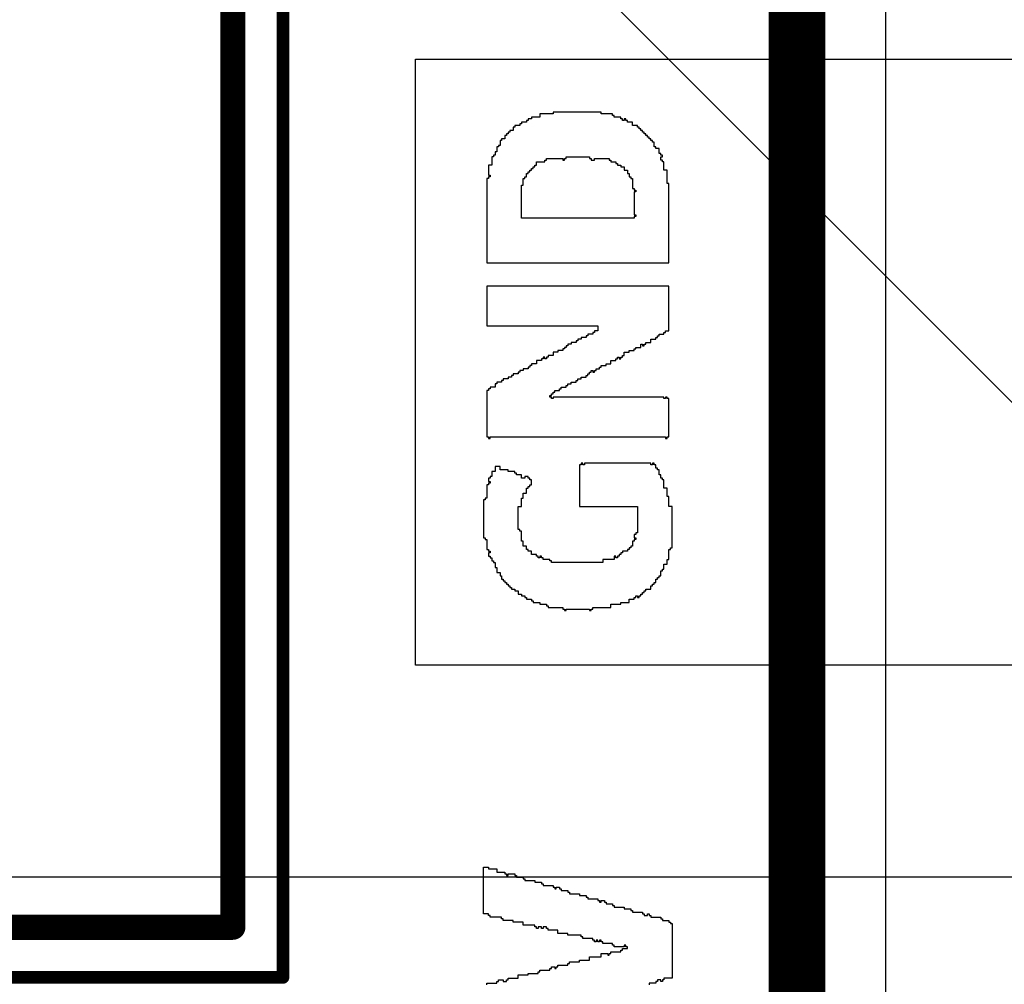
# Model space of a CAD drawing. Header units: millimetres. Extents: x -0.08 to 3.17, y -0.08 to 4.88.
# Tile 256 of 256: x 2.68 to 2.83, y 3.3 to 3.45. Entities that reach past the tile are written whole.
import ezdxf

# ---------------------------------------------------------------- set-up
doc = ezdxf.new("R2010")
doc.units = ezdxf.units.MM
doc.header["$MEASUREMENT"] = 0
for name, color, linetype in [('BottomOverlay', 54, 'Continuous'), ('Mechanical13', 56, 'Continuous'), ('Mechanical15', 56, 'Continuous'), ('TopLayer', 1, 'Continuous'), ('TopOverlay', 2, 'Continuous')]:
    doc.layers.add(name, color=color, linetype=linetype)

# ---------------------------------------------------------------- blocks, each defined once
blk = doc.blocks.new('MK125002GO_483')
at = {"layer": 'Mechanical13', "const_width": 0.005}
blk.add_lwpolyline([(-0.155, 0.13), (0.16, 0.13)], dxfattribs=at)
at = {"layer": 'Mechanical15', "const_width": 0.005}
blk.add_lwpolyline([(-0.13779, 0.13386), (0.1378, 0.13386)], dxfattribs=at)
blk = doc.blocks.new('0430450600_F_________1_485')
at = {"layer": 'Mechanical13', "const_width": 0.00394}
for points in [[(0.26378, 0.19685), (-0.26772, 0.19685)], [(0.26378, -0.16535), (0.26378, 0.19685)]]:
    blk.add_lwpolyline(points, dxfattribs=at)
at = {"layer": 'Mechanical13', "const_width": 0.00197}
blk.add_lwpolyline([(0.2628, 0.19685, 1), (0.26476, 0.19685, 1)], format="xyb", close=True, dxfattribs=at)
blk.add_lwpolyline([(0.2628, 0.19685, 1), (0.26476, 0.19685, 1)], format="xyb", close=True, dxfattribs=at)
at = {"layer": 'Mechanical15', "const_width": 0.00197}
for points in [[(0.27165, 0.20472), (-0.27559, 0.20472)], [(0.27165, -0.17323), (0.27165, 0.20472)]]:
    blk.add_lwpolyline(points, dxfattribs=at)
at = {"layer": 'Mechanical15', "const_width": 0.000984}
blk.add_lwpolyline([(0.27116, 0.20472, 1), (0.27215, 0.20472, 1)], format="xyb", close=True, dxfattribs=at)
blk.add_lwpolyline([(0.27116, 0.20472, 1), (0.27215, 0.20472, 1)], format="xyb", close=True, dxfattribs=at)

msp = doc.modelspace()

# ---------------------------------------------------------------- linework, layer by layer
at = {"layer": 'BottomOverlay'}
msp.add_line((2.81115, 3.09216), (2.81115, 3.7124), dxfattribs=at)
at = {"layer": 'TopLayer'}
for p, q in [((2.70093, 3.51954), (2.89764, 3.32283)), ((2.99409, 3.31496), (2.62822, 3.31496))]:
    msp.add_line(p, q, dxfattribs=at)
at = {"layer": 'TopOverlay'}
for p, q in [((2.73733, 3.38464), (2.73733, 3.4434)), ((2.73733, 3.4434), (2.9204, 3.4434)), ((2.75683, 3.4343), (2.75553, 3.4343)), ((2.75553, 3.4343), (2.75553, 3.43404)), ((2.75891, 3.43482), (2.75683, 3.43482)), ((2.75683, 3.43482), (2.75683, 3.4343)), ((2.76385, 3.43508), (2.75891, 3.43508)), ((2.75891, 3.43508), (2.75891, 3.43482)), ((2.76411, 3.43508), (2.76385, 3.43508)), ((2.76645, 3.43508), (2.76411, 3.43508)), ((2.76645, 3.43482), (2.76645, 3.43508)), ((2.76827, 3.43482), (2.76645, 3.43482)), ((2.76827, 3.43456), (2.76827, 3.43482)), ((2.76853, 3.43456), (2.76827, 3.43456)), ((2.76853, 3.4343), (2.76853, 3.43456)), ((2.76957, 3.4343), (2.76853, 3.4343)), ((2.76957, 3.43404), (2.76957, 3.4343)), ((2.75293, 3.43274), (2.75267, 3.43274)), ((2.75267, 3.43274), (2.75267, 3.43222)), ((2.75371, 3.433), (2.75293, 3.433)), ((2.75293, 3.433), (2.75293, 3.43274)), ((2.75397, 3.43326), (2.75371, 3.43326)), ((2.75371, 3.43326), (2.75371, 3.433)), ((2.75475, 3.43352), (2.75397, 3.43352)), ((2.75397, 3.43352), (2.75397, 3.43326)), ((2.75501, 3.43378), (2.75475, 3.43378)), ((2.75475, 3.43378), (2.75475, 3.43352)), ((2.75553, 3.43404), (2.75501, 3.43404)), ((2.75501, 3.43404), (2.75501, 3.43378)), ((2.76983, 3.43404), (2.76957, 3.43404)), ((2.76983, 3.43378), (2.76983, 3.43404)), ((2.77009, 3.43378), (2.76983, 3.43378)), ((2.77035, 3.43404), (2.77009, 3.43404)), ((2.77009, 3.43404), (2.77009, 3.43378)), ((2.77035, 3.43378), (2.77035, 3.43404)), ((2.77061, 3.43378), (2.77035, 3.43378)), ((2.77061, 3.43352), (2.77061, 3.43378)), ((2.77139, 3.43352), (2.77061, 3.43352)), ((2.77139, 3.433), (2.77139, 3.43352)), ((2.77217, 3.433), (2.77139, 3.433)), ((2.77217, 3.43274), (2.77217, 3.433)), ((2.77243, 3.43274), (2.77217, 3.43274)), ((2.77243, 3.43248), (2.77243, 3.43274)), ((2.75163, 3.43144), (2.75137, 3.43144)), ((2.75137, 3.43144), (2.75137, 3.43092)), ((2.75189, 3.4317), (2.75163, 3.4317)), ((2.75163, 3.4317), (2.75163, 3.43144)), ((2.75215, 3.43196), (2.75189, 3.43196)), ((2.75189, 3.43196), (2.75189, 3.4317)), ((2.75267, 3.43222), (2.75215, 3.43222)), ((2.75215, 3.43222), (2.75215, 3.43196)), ((2.77269, 3.43248), (2.77243, 3.43248)), ((2.77269, 3.43222), (2.77269, 3.43248)), ((2.77295, 3.43222), (2.77269, 3.43222)), ((2.77295, 3.43196), (2.77295, 3.43222)), ((2.77321, 3.43196), (2.77295, 3.43196)), ((2.77321, 3.4317), (2.77321, 3.43196)), ((2.77347, 3.4317), (2.77321, 3.4317)), ((2.77347, 3.43144), (2.77347, 3.4317)), ((2.77373, 3.43144), (2.77347, 3.43144)), ((2.77373, 3.43118), (2.77373, 3.43144)), ((2.77399, 3.43118), (2.77373, 3.43118)), ((2.77399, 3.43092), (2.77399, 3.43118)), ((2.75033, 3.42962), (2.75007, 3.42962)), ((2.75007, 3.42962), (2.75007, 3.42884)), ((2.75059, 3.42988), (2.75033, 3.42988)), ((2.75033, 3.42988), (2.75033, 3.42962)), ((2.75085, 3.43066), (2.75059, 3.43066)), ((2.75059, 3.43066), (2.75059, 3.42988)), ((2.75137, 3.43092), (2.75085, 3.43092)), ((2.75085, 3.43092), (2.75085, 3.43066)), ((2.77425, 3.43092), (2.77399, 3.43092)), ((2.77425, 3.43066), (2.77425, 3.43092)), ((2.77451, 3.43066), (2.77425, 3.43066)), ((2.77451, 3.4304), (2.77451, 3.43066)), ((2.77477, 3.4304), (2.77451, 3.4304)), ((2.77477, 3.42962), (2.77477, 3.4304)), ((2.77503, 3.42962), (2.77477, 3.42962)), ((2.77503, 3.42936), (2.77503, 3.42962)), ((2.74955, 3.42806), (2.74929, 3.42806)), ((2.74929, 3.42806), (2.74929, 3.42676)), ((2.74981, 3.42832), (2.74955, 3.42832)), ((2.74955, 3.42832), (2.74955, 3.42806)), ((2.75007, 3.42884), (2.74981, 3.42884)), ((2.74981, 3.42884), (2.74981, 3.42832)), ((2.76099, 3.4278), (2.76099, 3.42806)), ((2.76099, 3.42806), (2.76463, 3.42806)), ((2.76463, 3.42806), (2.76463, 3.4278)), ((2.77555, 3.42936), (2.77503, 3.42936)), ((2.77555, 3.42858), (2.77555, 3.42936)), ((2.77581, 3.42858), (2.77555, 3.42858)), ((2.77581, 3.42832), (2.77581, 3.42858)), ((2.77607, 3.42832), (2.77581, 3.42832)), ((2.77581, 3.42754), (2.77581, 3.42806)), ((2.77581, 3.42806), (2.77607, 3.42806)), ((2.77607, 3.42806), (2.77607, 3.42832)), ((2.74929, 3.42676), (2.74877, 3.42676)), ((2.74877, 3.42676), (2.74877, 3.4252)), ((2.75579, 3.42624), (2.75579, 3.4265)), ((2.75579, 3.4265), (2.75605, 3.4265)), ((2.75605, 3.4265), (2.75605, 3.42676)), ((2.75605, 3.42676), (2.75631, 3.42676)), ((2.75631, 3.42676), (2.75631, 3.42728)), ((2.75631, 3.42728), (2.75761, 3.42728)), ((2.75761, 3.42728), (2.75761, 3.42754)), ((2.75761, 3.42754), (2.75787, 3.42754)), ((2.75787, 3.42754), (2.75787, 3.4278)), ((2.75787, 3.4278), (2.76047, 3.4278)), ((2.76047, 3.4278), (2.76047, 3.42754)), ((2.76047, 3.42754), (2.76073, 3.42754)), ((2.76073, 3.42754), (2.76073, 3.4278)), ((2.76073, 3.4278), (2.76099, 3.4278)), ((2.76463, 3.4278), (2.76489, 3.4278)), ((2.76489, 3.4278), (2.76489, 3.42754)), ((2.76489, 3.42754), (2.76541, 3.42754)), ((2.76541, 3.42754), (2.76541, 3.4278)), ((2.76541, 3.4278), (2.76619, 3.4278)), ((2.76619, 3.4278), (2.76645, 3.4278)), ((2.76645, 3.4278), (2.76775, 3.4278)), ((2.76775, 3.4278), (2.76775, 3.42754)), ((2.76775, 3.42754), (2.76801, 3.42754)), ((2.76801, 3.42754), (2.76801, 3.42728)), ((2.76801, 3.42728), (2.76879, 3.42728)), ((2.76879, 3.42728), (2.76879, 3.42702)), ((2.76879, 3.42702), (2.76905, 3.42702)), ((2.76905, 3.42702), (2.76905, 3.42676)), ((2.76905, 3.42676), (2.76957, 3.42676)), ((2.76957, 3.42676), (2.76957, 3.4265)), ((2.76957, 3.4265), (2.77009, 3.4265)), ((2.77009, 3.4265), (2.77009, 3.42598)), ((2.77607, 3.42754), (2.77581, 3.42754)), ((2.77607, 3.42728), (2.77607, 3.42754)), ((2.77633, 3.42728), (2.77607, 3.42728)), ((2.77633, 3.42598), (2.77633, 3.42728)), ((2.74877, 3.4252), (2.74903, 3.4252)), ((2.74903, 3.42494), (2.74877, 3.42494)), ((2.74877, 3.42494), (2.74877, 3.42468)), ((2.74903, 3.4252), (2.74903, 3.42494)), ((2.75449, 3.42468), (2.75449, 3.42494)), ((2.75449, 3.42494), (2.75475, 3.42494)), ((2.75475, 3.42494), (2.75475, 3.42546)), ((2.75475, 3.42546), (2.75501, 3.42546)), ((2.75501, 3.42546), (2.75501, 3.42572)), ((2.75501, 3.42572), (2.75527, 3.42572)), ((2.75527, 3.42572), (2.75527, 3.42598)), ((2.75527, 3.42598), (2.75553, 3.42598)), ((2.75553, 3.42598), (2.75553, 3.42624)), ((2.75553, 3.42624), (2.75579, 3.42624)), ((2.77009, 3.42598), (2.77061, 3.42598)), ((2.77061, 3.42598), (2.77061, 3.42546)), ((2.77061, 3.42546), (2.77087, 3.42546)), ((2.77087, 3.42546), (2.77087, 3.42494)), ((2.77087, 3.42494), (2.77113, 3.42494)), ((2.77113, 3.42494), (2.77113, 3.42468)), ((2.77685, 3.42598), (2.77633, 3.42598)), ((2.77685, 3.4239), (2.77685, 3.42598)), ((2.74877, 3.42468), (2.74851, 3.42468)), ((2.74851, 3.42468), (2.74851, 3.41142)), ((2.75397, 3.41844), (2.75397, 3.42364)), ((2.75397, 3.42364), (2.75423, 3.42364)), ((2.75423, 3.42364), (2.75423, 3.42468)), ((2.75423, 3.42468), (2.75449, 3.42468)), ((2.77113, 3.42468), (2.77139, 3.42468)), ((2.77139, 3.42468), (2.77139, 3.42312)), ((2.77711, 3.4239), (2.77685, 3.4239)), ((2.77711, 3.41142), (2.77711, 3.4239)), ((2.77139, 3.42312), (2.77165, 3.42312)), ((2.77165, 3.42312), (2.77165, 3.42286)), ((2.77165, 3.42286), (2.77191, 3.42286)), ((2.77191, 3.4226), (2.77165, 3.4226)), ((2.77165, 3.4226), (2.77165, 3.41896)), ((2.77191, 3.42286), (2.77191, 3.4226)), ((2.77165, 3.41896), (2.77191, 3.41896)), ((2.77191, 3.4187), (2.77165, 3.4187)), ((2.77165, 3.4187), (2.77165, 3.41844)), ((2.77191, 3.41896), (2.77191, 3.4187)), ((2.77165, 3.41844), (2.75397, 3.41844)), ((2.74851, 3.41142), (2.77711, 3.41142)), ((2.76229, 3.40778), (2.74851, 3.40778)), ((2.74851, 3.40778), (2.74851, 3.40154)), ((2.76255, 3.40778), (2.76229, 3.40778)), ((2.77711, 3.40778), (2.76255, 3.40778)), ((2.77711, 3.40076), (2.77711, 3.40778)), ((2.74851, 3.40154), (2.76593, 3.40154)), ((2.76515, 3.40024), (2.76437, 3.40024)), ((2.76437, 3.40024), (2.76437, 3.39998)), ((2.76541, 3.4005), (2.76515, 3.4005)), ((2.76515, 3.4005), (2.76515, 3.40024)), ((2.76593, 3.40076), (2.76541, 3.40076)), ((2.76541, 3.40076), (2.76541, 3.4005)), ((2.76593, 3.40154), (2.76593, 3.40076)), ((2.77555, 3.39998), (2.77555, 3.40024)), ((2.77555, 3.40024), (2.77633, 3.40024)), ((2.77633, 3.40024), (2.77633, 3.4005)), ((2.77633, 3.4005), (2.77659, 3.4005)), ((2.77659, 3.4005), (2.77659, 3.40076)), ((2.77659, 3.40076), (2.77711, 3.40076)), ((2.76177, 3.39868), (2.76125, 3.39868)), ((2.76125, 3.39868), (2.76125, 3.39842)), ((2.76255, 3.39894), (2.76177, 3.39894)), ((2.76177, 3.39894), (2.76177, 3.39868)), ((2.76281, 3.3992), (2.76255, 3.3992)), ((2.76255, 3.3992), (2.76255, 3.39894)), ((2.76333, 3.39946), (2.76281, 3.39946)), ((2.76281, 3.39946), (2.76281, 3.3992)), ((2.76411, 3.39972), (2.76333, 3.39972)), ((2.76333, 3.39972), (2.76333, 3.39946)), ((2.76437, 3.39998), (2.76411, 3.39998)), ((2.76411, 3.39998), (2.76411, 3.39972)), ((2.77269, 3.39816), (2.77269, 3.39868)), ((2.77269, 3.39868), (2.77295, 3.39868)), ((2.77295, 3.39868), (2.77295, 3.39842)), ((2.77321, 3.39842), (2.77321, 3.39868)), ((2.77321, 3.39868), (2.77347, 3.39868)), ((2.77347, 3.39868), (2.77347, 3.39894)), ((2.77347, 3.39894), (2.77425, 3.39894)), ((2.77425, 3.39894), (2.77425, 3.39946)), ((2.77425, 3.39946), (2.77503, 3.39946)), ((2.77503, 3.39946), (2.77503, 3.39972)), ((2.77503, 3.39972), (2.77529, 3.39972)), ((2.77529, 3.39972), (2.77529, 3.39998)), ((2.77529, 3.39998), (2.77555, 3.39998)), ((2.75969, 3.39738), (2.75891, 3.39738)), ((2.75891, 3.39738), (2.75891, 3.39686)), ((2.76047, 3.39764), (2.75969, 3.39764)), ((2.75969, 3.39764), (2.75969, 3.39738)), ((2.76073, 3.3979), (2.76047, 3.3979)), ((2.76047, 3.3979), (2.76047, 3.39764)), ((2.76099, 3.39816), (2.76073, 3.39816)), ((2.76073, 3.39816), (2.76073, 3.3979)), ((2.76125, 3.39842), (2.76099, 3.39842)), ((2.76099, 3.39842), (2.76099, 3.39816)), ((2.77009, 3.39686), (2.77009, 3.39738)), ((2.77009, 3.39738), (2.77087, 3.39738)), ((2.77087, 3.39738), (2.77087, 3.39764)), ((2.77087, 3.39764), (2.77165, 3.39764)), ((2.77165, 3.39764), (2.77165, 3.3979)), ((2.77165, 3.3979), (2.77191, 3.3979)), ((2.77191, 3.3979), (2.77191, 3.39816)), ((2.77191, 3.39816), (2.77269, 3.39816)), ((2.77295, 3.39842), (2.77321, 3.39842)), ((2.75631, 3.39556), (2.75553, 3.39556)), ((2.75553, 3.39556), (2.75553, 3.3953)), ((2.75709, 3.39608), (2.75631, 3.39608)), ((2.75631, 3.39608), (2.75631, 3.39556)), ((2.75735, 3.39634), (2.75709, 3.39634)), ((2.75709, 3.39634), (2.75709, 3.39608)), ((2.75761, 3.3966), (2.75735, 3.3966)), ((2.75735, 3.3966), (2.75735, 3.39634)), ((2.75761, 3.39634), (2.75761, 3.3966)), ((2.75787, 3.39634), (2.75761, 3.39634)), ((2.75813, 3.3966), (2.75787, 3.3966)), ((2.75787, 3.3966), (2.75787, 3.39634)), ((2.75891, 3.39686), (2.75813, 3.39686)), ((2.75813, 3.39686), (2.75813, 3.3966)), ((2.76723, 3.3953), (2.76723, 3.39556)), ((2.76723, 3.39556), (2.76801, 3.39556)), ((2.76801, 3.39556), (2.76801, 3.39608)), ((2.76801, 3.39608), (2.76879, 3.39608)), ((2.76879, 3.39608), (2.76879, 3.39634)), ((2.76879, 3.39634), (2.76905, 3.39634)), ((2.76905, 3.39634), (2.76905, 3.3966)), ((2.76905, 3.3966), (2.76931, 3.3966)), ((2.76931, 3.3966), (2.76931, 3.39634)), ((2.76931, 3.39634), (2.76957, 3.39634)), ((2.76957, 3.39634), (2.76957, 3.3966)), ((2.76957, 3.3966), (2.76983, 3.3966)), ((2.76983, 3.3966), (2.76983, 3.39686)), ((2.76983, 3.39686), (2.77009, 3.39686)), ((2.75345, 3.394), (2.75267, 3.394)), ((2.75267, 3.394), (2.75267, 3.39374)), ((2.75371, 3.39426), (2.75345, 3.39426)), ((2.75345, 3.39426), (2.75345, 3.394)), ((2.75423, 3.39452), (2.75371, 3.39452)), ((2.75371, 3.39452), (2.75371, 3.39426)), ((2.75501, 3.39478), (2.75423, 3.39478)), ((2.75423, 3.39478), (2.75423, 3.39452)), ((2.75527, 3.39504), (2.75501, 3.39504)), ((2.75501, 3.39504), (2.75501, 3.39478)), ((2.75553, 3.3953), (2.75527, 3.3953)), ((2.75527, 3.3953), (2.75527, 3.39504)), ((2.76437, 3.39374), (2.76437, 3.394)), ((2.76437, 3.394), (2.76463, 3.394)), ((2.76463, 3.394), (2.76463, 3.39426)), ((2.76463, 3.39426), (2.76489, 3.39426)), ((2.76489, 3.39426), (2.76489, 3.39452)), ((2.76489, 3.39452), (2.76515, 3.39452)), ((2.76515, 3.39452), (2.76515, 3.39426)), ((2.76515, 3.39426), (2.76541, 3.39426)), ((2.76541, 3.39426), (2.76541, 3.39452)), ((2.76541, 3.39452), (2.76567, 3.39452)), ((2.76567, 3.39452), (2.76567, 3.39478)), ((2.76567, 3.39478), (2.76619, 3.39478)), ((2.76619, 3.39478), (2.76619, 3.39504)), ((2.76619, 3.39504), (2.76645, 3.39504)), ((2.76645, 3.39504), (2.76645, 3.3953)), ((2.76645, 3.3953), (2.76723, 3.3953)), ((2.75007, 3.39244), (2.74981, 3.39244)), ((2.74981, 3.39244), (2.74981, 3.39192)), ((2.75085, 3.3927), (2.75007, 3.3927)), ((2.75007, 3.3927), (2.75007, 3.39244)), ((2.75111, 3.39296), (2.75085, 3.39296)), ((2.75085, 3.39296), (2.75085, 3.3927)), ((2.75189, 3.39322), (2.75111, 3.39322)), ((2.75111, 3.39322), (2.75111, 3.39296)), ((2.75241, 3.39348), (2.75189, 3.39348)), ((2.75189, 3.39348), (2.75189, 3.39322)), ((2.75267, 3.39374), (2.75241, 3.39374)), ((2.75241, 3.39374), (2.75241, 3.39348)), ((2.76125, 3.39218), (2.76125, 3.39244)), ((2.76125, 3.39244), (2.76177, 3.39244)), ((2.76177, 3.39244), (2.76177, 3.3927)), ((2.76177, 3.3927), (2.76255, 3.3927)), ((2.76255, 3.3927), (2.76255, 3.39296)), ((2.76255, 3.39296), (2.76281, 3.39296)), ((2.76281, 3.39296), (2.76281, 3.39322)), ((2.76281, 3.39322), (2.76333, 3.39322)), ((2.76333, 3.39322), (2.76333, 3.39348)), ((2.76333, 3.39348), (2.76411, 3.39348)), ((2.76411, 3.39348), (2.76411, 3.39374)), ((2.76411, 3.39374), (2.76437, 3.39374)), ((2.74877, 3.3914), (2.74851, 3.3914)), ((2.74851, 3.3914), (2.74851, 3.38412)), ((2.74903, 3.39166), (2.74877, 3.39166)), ((2.74877, 3.39166), (2.74877, 3.3914)), ((2.74981, 3.39192), (2.74903, 3.39192)), ((2.74903, 3.39192), (2.74903, 3.39166)), ((2.75865, 3.39062), (2.75865, 3.39088)), ((2.75865, 3.39088), (2.75891, 3.39088)), ((2.75891, 3.39088), (2.75891, 3.39114)), ((2.75891, 3.39114), (2.75917, 3.39114)), ((2.75917, 3.39114), (2.75917, 3.3914)), ((2.75917, 3.3914), (2.75995, 3.3914)), ((2.75995, 3.3914), (2.75995, 3.39166)), ((2.75995, 3.39166), (2.76021, 3.39166)), ((2.76021, 3.39166), (2.76021, 3.39192)), ((2.76021, 3.39192), (2.76099, 3.39192)), ((2.76099, 3.39192), (2.76099, 3.39218)), ((2.76099, 3.39218), (2.76125, 3.39218)), ((2.75839, 3.39036), (2.75839, 3.39062)), ((2.75839, 3.39062), (2.75865, 3.39062)), ((2.75865, 3.39036), (2.75839, 3.39036)), ((2.75865, 3.3901), (2.75865, 3.39036)), ((2.75891, 3.3901), (2.75865, 3.3901)), ((2.77633, 3.39036), (2.75891, 3.39036)), ((2.75891, 3.39036), (2.75891, 3.3901)), ((2.77633, 3.3901), (2.77633, 3.39036)), ((2.77659, 3.3901), (2.77633, 3.3901)), ((2.77685, 3.39036), (2.77659, 3.39036)), ((2.77659, 3.39036), (2.77659, 3.3901)), ((2.77685, 3.3901), (2.77685, 3.39036)), ((2.77711, 3.3901), (2.77685, 3.3901)), ((2.77711, 3.38412), (2.77711, 3.3901)), ((2.73733, 3.38438), (2.73733, 3.38464)), ((2.73733, 3.34823), (2.73733, 3.38438)), ((2.74851, 3.38412), (2.74877, 3.38412)), ((2.74877, 3.38412), (2.74877, 3.38386)), ((2.74877, 3.38386), (2.74903, 3.38386)), ((2.74903, 3.38386), (2.74903, 3.38412)), ((2.74903, 3.38412), (2.77659, 3.38412)), ((2.77659, 3.38412), (2.77659, 3.38386)), ((2.77659, 3.38386), (2.77685, 3.38386)), ((2.77685, 3.38386), (2.77685, 3.38412)), ((2.77685, 3.38412), (2.77711, 3.38412)), ((2.74981, 3.37865), (2.74929, 3.37865)), ((2.74929, 3.37865), (2.74929, 3.37787)), ((2.75059, 3.37943), (2.74981, 3.37943)), ((2.74981, 3.37943), (2.74981, 3.37865)), ((2.75059, 3.37891), (2.75059, 3.37943)), ((2.75189, 3.37891), (2.75059, 3.37891)), ((2.75189, 3.37865), (2.75189, 3.37891)), ((2.75293, 3.37865), (2.75189, 3.37865)), ((2.75293, 3.37839), (2.75293, 3.37865)), ((2.76333, 3.37969), (2.76307, 3.37969)), ((2.76307, 3.37969), (2.76307, 3.37319)), ((2.76359, 3.37996), (2.76333, 3.37996)), ((2.76333, 3.37996), (2.76333, 3.37969)), ((2.76359, 3.37969), (2.76359, 3.37996)), ((2.76385, 3.37969), (2.76359, 3.37969)), ((2.77425, 3.37996), (2.76385, 3.37996)), ((2.76385, 3.37996), (2.76385, 3.37969)), ((2.77425, 3.37969), (2.77425, 3.37996)), ((2.77451, 3.37969), (2.77425, 3.37969)), ((2.77477, 3.37996), (2.77451, 3.37996)), ((2.77451, 3.37996), (2.77451, 3.37969)), ((2.77477, 3.37969), (2.77477, 3.37996)), ((2.77503, 3.37969), (2.77477, 3.37969)), ((2.77503, 3.37918), (2.77503, 3.37969)), ((2.77529, 3.37918), (2.77503, 3.37918)), ((2.77529, 3.37891), (2.77529, 3.37918)), ((2.77555, 3.37891), (2.77529, 3.37891)), ((2.77555, 3.37813), (2.77555, 3.37891)), ((2.74903, 3.37761), (2.74877, 3.37761)), ((2.74877, 3.37761), (2.74877, 3.37709)), ((2.74877, 3.37709), (2.74903, 3.37709)), ((2.74929, 3.37787), (2.74903, 3.37787)), ((2.74903, 3.37787), (2.74903, 3.37761)), ((2.74903, 3.37709), (2.74903, 3.37683)), ((2.75319, 3.37839), (2.75293, 3.37839)), ((2.75319, 3.37813), (2.75319, 3.37839)), ((2.75397, 3.37813), (2.75319, 3.37813)), ((2.75397, 3.37761), (2.75397, 3.37813)), ((2.75449, 3.37761), (2.75397, 3.37761)), ((2.75501, 3.37787), (2.75449, 3.37787)), ((2.75449, 3.37787), (2.75449, 3.37761)), ((2.75501, 3.37761), (2.75501, 3.37787)), ((2.75527, 3.37761), (2.75501, 3.37761)), ((2.75527, 3.37735), (2.75527, 3.37761)), ((2.75553, 3.37735), (2.75527, 3.37735)), ((2.75553, 3.37657), (2.75553, 3.37735)), ((2.77581, 3.37813), (2.77555, 3.37813)), ((2.77581, 3.37761), (2.77581, 3.37813)), ((2.77607, 3.37761), (2.77581, 3.37761)), ((2.77607, 3.37735), (2.77607, 3.37761)), ((2.77633, 3.37735), (2.77607, 3.37735)), ((2.77633, 3.37605), (2.77633, 3.37735)), ((2.74877, 3.37657), (2.74851, 3.37657)), ((2.74851, 3.37657), (2.74851, 3.37449)), ((2.74903, 3.37683), (2.74877, 3.37683)), ((2.74877, 3.37683), (2.74877, 3.37657)), ((2.75475, 3.37527), (2.75475, 3.37605)), ((2.75475, 3.37605), (2.75501, 3.37605)), ((2.75501, 3.37605), (2.75501, 3.37631)), ((2.75501, 3.37631), (2.75527, 3.37631)), ((2.75527, 3.37631), (2.75527, 3.37657)), ((2.75527, 3.37657), (2.75553, 3.37657)), ((2.77685, 3.37605), (2.77633, 3.37605)), ((2.77685, 3.37475), (2.77685, 3.37605)), ((2.74825, 3.37423), (2.74799, 3.37423)), ((2.74799, 3.37423), (2.74799, 3.36825)), ((2.74851, 3.37449), (2.74825, 3.37449)), ((2.74825, 3.37449), (2.74825, 3.37423)), ((2.75397, 3.37319), (2.75397, 3.37449)), ((2.75397, 3.37449), (2.75423, 3.37449)), ((2.75423, 3.37449), (2.75423, 3.37527)), ((2.75423, 3.37527), (2.75475, 3.37527)), ((2.77711, 3.37475), (2.77685, 3.37475)), ((2.77711, 3.37319), (2.77711, 3.37475)), ((2.75345, 3.36955), (2.75345, 3.37319)), ((2.75345, 3.37319), (2.75397, 3.37319)), ((2.76307, 3.37319), (2.77217, 3.37319)), ((2.77217, 3.37319), (2.77217, 3.36903)), ((2.77763, 3.37319), (2.77711, 3.37319)), ((2.77763, 3.36669), (2.77763, 3.37319)), ((2.75371, 3.36955), (2.75345, 3.36955)), ((2.75371, 3.36929), (2.75371, 3.36955)), ((2.75397, 3.36929), (2.75371, 3.36929)), ((2.75397, 3.36773), (2.75397, 3.36929)), ((2.74799, 3.36825), (2.74825, 3.36825)), ((2.74825, 3.36825), (2.74825, 3.36799)), ((2.74825, 3.36799), (2.74851, 3.36799)), ((2.74851, 3.36799), (2.74851, 3.36643)), ((2.75423, 3.36773), (2.75397, 3.36773)), ((2.75423, 3.36695), (2.75423, 3.36773)), ((2.77165, 3.36773), (2.77139, 3.36773)), ((2.77139, 3.36773), (2.77139, 3.36695)), ((2.77191, 3.36877), (2.77165, 3.36877)), ((2.77165, 3.36877), (2.77165, 3.36825)), ((2.77165, 3.36825), (2.77191, 3.36825)), ((2.77191, 3.36799), (2.77165, 3.36799)), ((2.77165, 3.36799), (2.77165, 3.36773)), ((2.77217, 3.36903), (2.77191, 3.36903)), ((2.77191, 3.36903), (2.77191, 3.36877)), ((2.77191, 3.36825), (2.77191, 3.36799)), ((2.74851, 3.36643), (2.74877, 3.36643)), ((2.74877, 3.36643), (2.74877, 3.36617)), ((2.74877, 3.36617), (2.74903, 3.36617)), ((2.74903, 3.36617), (2.74903, 3.36591)), ((2.75475, 3.36695), (2.75423, 3.36695)), ((2.75475, 3.36643), (2.75475, 3.36695)), ((2.75501, 3.36643), (2.75475, 3.36643)), ((2.75501, 3.36617), (2.75501, 3.36643)), ((2.75553, 3.36617), (2.75501, 3.36617)), ((2.75553, 3.36565), (2.75553, 3.36617)), ((2.76983, 3.36617), (2.76983, 3.36591)), ((2.77061, 3.36617), (2.76983, 3.36617)), ((2.77087, 3.36643), (2.77061, 3.36643)), ((2.77061, 3.36643), (2.77061, 3.36617)), ((2.77113, 3.36669), (2.77087, 3.36669)), ((2.77087, 3.36669), (2.77087, 3.36643)), ((2.77139, 3.36695), (2.77113, 3.36695)), ((2.77113, 3.36695), (2.77113, 3.36669)), ((2.77711, 3.36487), (2.77711, 3.36643)), ((2.77711, 3.36643), (2.77737, 3.36643)), ((2.77737, 3.36643), (2.77737, 3.36669)), ((2.77737, 3.36669), (2.77763, 3.36669)), ((2.74903, 3.36591), (2.74877, 3.36591)), ((2.74877, 3.36591), (2.74877, 3.36539)), ((2.74877, 3.36539), (2.74903, 3.36539)), ((2.74903, 3.36539), (2.74903, 3.36513)), ((2.74903, 3.36513), (2.74929, 3.36513)), ((2.74929, 3.36513), (2.74929, 3.36461)), ((2.74929, 3.36461), (2.74955, 3.36461)), ((2.74955, 3.36461), (2.74955, 3.36435)), ((2.75631, 3.36565), (2.75553, 3.36565)), ((2.75631, 3.36539), (2.75631, 3.36565)), ((2.75657, 3.36539), (2.75631, 3.36539)), ((2.75657, 3.36513), (2.75657, 3.36539)), ((2.75683, 3.36513), (2.75657, 3.36513)), ((2.75709, 3.36539), (2.75683, 3.36539)), ((2.75683, 3.36539), (2.75683, 3.36513)), ((2.75709, 3.36513), (2.75709, 3.36539)), ((2.75735, 3.36513), (2.75709, 3.36513)), ((2.75735, 3.36487), (2.75735, 3.36513)), ((2.75839, 3.36487), (2.75735, 3.36487)), ((2.75839, 3.36461), (2.75839, 3.36487)), ((2.75865, 3.36461), (2.75839, 3.36461)), ((2.75865, 3.36435), (2.75865, 3.36461)), ((2.76853, 3.36487), (2.76671, 3.36487)), ((2.76671, 3.36487), (2.76671, 3.36435)), ((2.76879, 3.36539), (2.76853, 3.36539)), ((2.76853, 3.36539), (2.76853, 3.36487)), ((2.76879, 3.36513), (2.76879, 3.36539)), ((2.76905, 3.36513), (2.76879, 3.36513)), ((2.76931, 3.36539), (2.76905, 3.36539)), ((2.76905, 3.36539), (2.76905, 3.36513)), ((2.76957, 3.36565), (2.76931, 3.36565)), ((2.76931, 3.36565), (2.76931, 3.36539)), ((2.76983, 3.36591), (2.76957, 3.36591)), ((2.76957, 3.36591), (2.76957, 3.36565)), ((2.77685, 3.36409), (2.77685, 3.36487)), ((2.77685, 3.36487), (2.77711, 3.36487)), ((2.74955, 3.36435), (2.74981, 3.36435)), ((2.74981, 3.36435), (2.74981, 3.36357)), ((2.74981, 3.36357), (2.75007, 3.36357)), ((2.75007, 3.36357), (2.75007, 3.36279)), ((2.76671, 3.36435), (2.75865, 3.36435)), ((2.77581, 3.36227), (2.77581, 3.36305)), ((2.77581, 3.36305), (2.77607, 3.36305)), ((2.77607, 3.36305), (2.77607, 3.36331)), ((2.77607, 3.36331), (2.77633, 3.36331)), ((2.77633, 3.36331), (2.77633, 3.36409)), ((2.77633, 3.36409), (2.77685, 3.36409)), ((2.75007, 3.36279), (2.75059, 3.36279)), ((2.75059, 3.36279), (2.75059, 3.36227)), ((2.75059, 3.36227), (2.75085, 3.36227)), ((2.75085, 3.36227), (2.75085, 3.36175)), ((2.75085, 3.36175), (2.75111, 3.36175)), ((2.75111, 3.36175), (2.75111, 3.36149)), ((2.75111, 3.36149), (2.75137, 3.36149)), ((2.75137, 3.36149), (2.75137, 3.36123)), ((2.77503, 3.36123), (2.77503, 3.36175)), ((2.77503, 3.36175), (2.77529, 3.36175)), ((2.77529, 3.36175), (2.77529, 3.36201)), ((2.77529, 3.36201), (2.77555, 3.36201)), ((2.77555, 3.36201), (2.77555, 3.36227)), ((2.77555, 3.36227), (2.77581, 3.36227)), ((2.75137, 3.36123), (2.75163, 3.36123)), ((2.75163, 3.36123), (2.75163, 3.36097)), ((2.75163, 3.36097), (2.75189, 3.36097)), ((2.75189, 3.36097), (2.75189, 3.36071)), ((2.75189, 3.36071), (2.75215, 3.36071)), ((2.75215, 3.36071), (2.75215, 3.36045)), ((2.75215, 3.36045), (2.75241, 3.36045)), ((2.75241, 3.36045), (2.75241, 3.36019)), ((2.75241, 3.36019), (2.75293, 3.36019)), ((2.75293, 3.36019), (2.75293, 3.35993)), ((2.77347, 3.35993), (2.77347, 3.36019)), ((2.77347, 3.36019), (2.77425, 3.36019)), ((2.77425, 3.36019), (2.77425, 3.36071)), ((2.77425, 3.36071), (2.77451, 3.36071)), ((2.77451, 3.36071), (2.77451, 3.36097)), ((2.77451, 3.36097), (2.77477, 3.36097)), ((2.77477, 3.36097), (2.77477, 3.36123)), ((2.77477, 3.36123), (2.77503, 3.36123)), ((2.75293, 3.35993), (2.75345, 3.35993)), ((2.75345, 3.35993), (2.75345, 3.35941)), ((2.75345, 3.35941), (2.75397, 3.35941)), ((2.75397, 3.35941), (2.75397, 3.35915)), ((2.75397, 3.35915), (2.75449, 3.35915)), ((2.75449, 3.35915), (2.75449, 3.35889)), ((2.75449, 3.35889), (2.75475, 3.35889)), ((2.75475, 3.35889), (2.75475, 3.35863)), ((2.75475, 3.35863), (2.75553, 3.35863)), ((2.75553, 3.35863), (2.75553, 3.35837)), ((2.77087, 3.35811), (2.77087, 3.35863)), ((2.77087, 3.35863), (2.77165, 3.35863)), ((2.77165, 3.35863), (2.77165, 3.35889)), ((2.77165, 3.35889), (2.77191, 3.35889)), ((2.77191, 3.35889), (2.77191, 3.35915)), ((2.77191, 3.35915), (2.77217, 3.35915)), ((2.77217, 3.35915), (2.77217, 3.35889)), ((2.77217, 3.35889), (2.77243, 3.35889)), ((2.77243, 3.35889), (2.77243, 3.35915)), ((2.77243, 3.35915), (2.77269, 3.35915)), ((2.77269, 3.35915), (2.77269, 3.35941)), ((2.77269, 3.35941), (2.77295, 3.35941)), ((2.77295, 3.35941), (2.77295, 3.35967)), ((2.77295, 3.35967), (2.77321, 3.35967)), ((2.77321, 3.35967), (2.77321, 3.35993)), ((2.77321, 3.35993), (2.77347, 3.35993)), ((2.75553, 3.35837), (2.75579, 3.35837)), ((2.75579, 3.35837), (2.75579, 3.35811)), ((2.75579, 3.35811), (2.75683, 3.35811)), ((2.75683, 3.35811), (2.75683, 3.35785)), ((2.75683, 3.35785), (2.75787, 3.35785)), ((2.75787, 3.35785), (2.75787, 3.35759)), ((2.75787, 3.35759), (2.75813, 3.35759)), ((2.75813, 3.35759), (2.75813, 3.35733)), ((2.75813, 3.35733), (2.76047, 3.35733)), ((2.76047, 3.35733), (2.76047, 3.35707)), ((2.76047, 3.35707), (2.76073, 3.35707)), ((2.76073, 3.35707), (2.76073, 3.35681)), ((2.76099, 3.35681), (2.76099, 3.35707)), ((2.76099, 3.35707), (2.76463, 3.35707)), ((2.76463, 3.35707), (2.76463, 3.35681)), ((2.76489, 3.35681), (2.76489, 3.35707)), ((2.76489, 3.35707), (2.76515, 3.35707)), ((2.76515, 3.35707), (2.76515, 3.35733)), ((2.76515, 3.35733), (2.76801, 3.35733)), ((2.76801, 3.35733), (2.76801, 3.35785)), ((2.76801, 3.35785), (2.76957, 3.35785)), ((2.76957, 3.35785), (2.76957, 3.35811)), ((2.76957, 3.35811), (2.77087, 3.35811)), ((2.76073, 3.35681), (2.76099, 3.35681)), ((2.76463, 3.35681), (2.76489, 3.35681)), ((2.92014, 3.34823), (2.73733, 3.34823)), ((2.74799, 3.30922), (2.74799, 3.31651)), ((2.74799, 3.31651), (2.74877, 3.31651)), ((2.74877, 3.31651), (2.74877, 3.31625)), ((2.74877, 3.31625), (2.75007, 3.31625)), ((2.75007, 3.31625), (2.75007, 3.31573)), ((2.75007, 3.31573), (2.75137, 3.31573)), ((2.75137, 3.31573), (2.75137, 3.31547)), ((2.75137, 3.31547), (2.75163, 3.31547)), ((2.75163, 3.31547), (2.75163, 3.31521)), ((2.75163, 3.31521), (2.75189, 3.31521)), ((2.75189, 3.31521), (2.75189, 3.31547)), ((2.75189, 3.31547), (2.75293, 3.31547)), ((2.75293, 3.31547), (2.75293, 3.31521)), ((2.75293, 3.31521), (2.75319, 3.31521)), ((2.75319, 3.31521), (2.75319, 3.31495)), ((2.75319, 3.31495), (2.75423, 3.31495)), ((2.75423, 3.31495), (2.75423, 3.31469)), ((2.75423, 3.31469), (2.75449, 3.31469)), ((2.75449, 3.31469), (2.75449, 3.31443)), ((2.75449, 3.31443), (2.75605, 3.31443)), ((2.75605, 3.31443), (2.75605, 3.31417)), ((2.75605, 3.31417), (2.75709, 3.31417)), ((2.75709, 3.31417), (2.75709, 3.31391)), ((2.75709, 3.31391), (2.75735, 3.31391)), ((2.75735, 3.31391), (2.75735, 3.31365)), ((2.75735, 3.31365), (2.75891, 3.31365)), ((2.75891, 3.31365), (2.75891, 3.31338)), ((2.75891, 3.31338), (2.75917, 3.31338)), ((2.75917, 3.31338), (2.75917, 3.31312)), ((2.75917, 3.31312), (2.75943, 3.31312)), ((2.75943, 3.31312), (2.75943, 3.31338)), ((2.75943, 3.31338), (2.75995, 3.31338)), ((2.75995, 3.31338), (2.75995, 3.31312)), ((2.75995, 3.31312), (2.76021, 3.31312)), ((2.76021, 3.31312), (2.76021, 3.31286)), ((2.76021, 3.31286), (2.76125, 3.31286)), ((2.76125, 3.31286), (2.76125, 3.3126)), ((2.76125, 3.3126), (2.76151, 3.3126)), ((2.76151, 3.3126), (2.76151, 3.31234)), ((2.76151, 3.31234), (2.76307, 3.31234)), ((2.76307, 3.31234), (2.76307, 3.31208)), ((2.76307, 3.31208), (2.76411, 3.31208)), ((2.76411, 3.31208), (2.76411, 3.31182)), ((2.76411, 3.31182), (2.76437, 3.31182)), ((2.76437, 3.31182), (2.76437, 3.31156)), ((2.76437, 3.31156), (2.76593, 3.31156)), ((2.76593, 3.31156), (2.76593, 3.3113)), ((2.76593, 3.3113), (2.76619, 3.3113)), ((2.76619, 3.3113), (2.76619, 3.31104)), ((2.76619, 3.31104), (2.76645, 3.31104)), ((2.76645, 3.31104), (2.76645, 3.3113)), ((2.76645, 3.3113), (2.76697, 3.3113)), ((2.76697, 3.3113), (2.76697, 3.31104)), ((2.76697, 3.31104), (2.76723, 3.31104)), ((2.76723, 3.31104), (2.76723, 3.31078)), ((2.76723, 3.31078), (2.76827, 3.31078)), ((2.76827, 3.31078), (2.76827, 3.31052)), ((2.76827, 3.31052), (2.76853, 3.31052)), ((2.76853, 3.31052), (2.76853, 3.31026)), ((2.74877, 3.30922), (2.74799, 3.30922)), ((2.74877, 3.30896), (2.74877, 3.30922)), ((2.74903, 3.30896), (2.74877, 3.30896)), ((2.74903, 3.3087), (2.74903, 3.30896)), ((2.76853, 3.31026), (2.77009, 3.31026)), ((2.77009, 3.31026), (2.77009, 3.31)), ((2.77009, 3.31), (2.77113, 3.31)), ((2.77113, 3.31), (2.77113, 3.30974)), ((2.77113, 3.30974), (2.77139, 3.30974)), ((2.77139, 3.30974), (2.77139, 3.30948)), ((2.77139, 3.30948), (2.77295, 3.30948)), ((2.77295, 3.30948), (2.77295, 3.30922)), ((2.77295, 3.30922), (2.77321, 3.30922)), ((2.77321, 3.30922), (2.77321, 3.30896)), ((2.77321, 3.30896), (2.77373, 3.30896)), ((2.77373, 3.30896), (2.77373, 3.30922)), ((2.77373, 3.30922), (2.77399, 3.30922)), ((2.77399, 3.30922), (2.77399, 3.30896)), ((2.77399, 3.30896), (2.77425, 3.30896)), ((2.77425, 3.30896), (2.77425, 3.3087)), ((2.75085, 3.3087), (2.74903, 3.3087)), ((2.75085, 3.30844), (2.75085, 3.3087)), ((2.75111, 3.30844), (2.75085, 3.30844)), ((2.75111, 3.30818), (2.75111, 3.30844)), ((2.75267, 3.30818), (2.75111, 3.30818)), ((2.75267, 3.30792), (2.75267, 3.30818)), ((2.75423, 3.30792), (2.75267, 3.30792)), ((2.75423, 3.3074), (2.75423, 3.30792)), ((2.75605, 3.3074), (2.75423, 3.3074)), ((2.75605, 3.30714), (2.75605, 3.3074)), ((2.77425, 3.3087), (2.77581, 3.3087)), ((2.77581, 3.3087), (2.77581, 3.30844)), ((2.77581, 3.30844), (2.77607, 3.30844)), ((2.77607, 3.30844), (2.77607, 3.30818)), ((2.77607, 3.30818), (2.77711, 3.30818)), ((2.77711, 3.30818), (2.77711, 3.30792)), ((2.77711, 3.30792), (2.77737, 3.30792)), ((2.77737, 3.30792), (2.77737, 3.30766)), ((2.77737, 3.30766), (2.77763, 3.30766)), ((2.77763, 3.30766), (2.77763, 3.29908)), ((2.75631, 3.30714), (2.75605, 3.30714)), ((2.75631, 3.30688), (2.75631, 3.30714)), ((2.75657, 3.30688), (2.75631, 3.30688)), ((2.75709, 3.30714), (2.75657, 3.30714)), ((2.75657, 3.30714), (2.75657, 3.30688)), ((2.75709, 3.30688), (2.75709, 3.30714)), ((2.75735, 3.30688), (2.75709, 3.30688)), ((2.75787, 3.30714), (2.75735, 3.30714)), ((2.75735, 3.30714), (2.75735, 3.30688)), ((2.75787, 3.30688), (2.75787, 3.30714)), ((2.75813, 3.30688), (2.75787, 3.30688)), ((2.75813, 3.30662), (2.75813, 3.30688)), ((2.75969, 3.30662), (2.75813, 3.30662)), ((2.75969, 3.3061), (2.75969, 3.30662)), ((2.76125, 3.3061), (2.75969, 3.3061)), ((2.76125, 3.30584), (2.76125, 3.3061)), ((2.76333, 3.30584), (2.76125, 3.30584)), ((2.76333, 3.30558), (2.76333, 3.30584)), ((2.76359, 3.30558), (2.76333, 3.30558)), ((2.76359, 3.30532), (2.76359, 3.30558)), ((2.76515, 3.30532), (2.76359, 3.30532)), ((2.76515, 3.30506), (2.76515, 3.30532)), ((2.76541, 3.30506), (2.76515, 3.30506)), ((2.76541, 3.3048), (2.76541, 3.30506)), ((2.76567, 3.3048), (2.76541, 3.3048)), ((2.76593, 3.30506), (2.76567, 3.30506)), ((2.76567, 3.30506), (2.76567, 3.3048)), ((2.76593, 3.3048), (2.76593, 3.30506)), ((2.76619, 3.3048), (2.76593, 3.3048)), ((2.76645, 3.30506), (2.76619, 3.30506)), ((2.76619, 3.30506), (2.76619, 3.3048)), ((2.76645, 3.3048), (2.76645, 3.30506)), ((2.76671, 3.3048), (2.76645, 3.3048)), ((2.76671, 3.30454), (2.76671, 3.3048)), ((2.76827, 3.30454), (2.76671, 3.30454)), ((2.76827, 3.30428), (2.76827, 3.30454)), ((2.76645, 3.30246), (2.76645, 3.30298)), ((2.76645, 3.30298), (2.76749, 3.30298)), ((2.76749, 3.30298), (2.76749, 3.30272)), ((2.76775, 3.30272), (2.76775, 3.30298)), ((2.76775, 3.30298), (2.76801, 3.30298)), ((2.76801, 3.30298), (2.76801, 3.30324)), ((2.76801, 3.30324), (2.76957, 3.30324)), ((2.76853, 3.30428), (2.76827, 3.30428)), ((2.76853, 3.30402), (2.76853, 3.30428)), ((2.77009, 3.30402), (2.76853, 3.30402)), ((2.76957, 3.30324), (2.76957, 3.3035)), ((2.76957, 3.3035), (2.76983, 3.3035)), ((2.76983, 3.3035), (2.76983, 3.30376)), ((2.76983, 3.30376), (2.77061, 3.30376)), ((2.77035, 3.30428), (2.77009, 3.30428)), ((2.77009, 3.30428), (2.77009, 3.30402)), ((2.77035, 3.30402), (2.77035, 3.30428)), ((2.77061, 3.30402), (2.77035, 3.30402)), ((2.77061, 3.30376), (2.77061, 3.30402)), ((2.76125, 3.30116), (2.76125, 3.30142)), ((2.76125, 3.30142), (2.76151, 3.30142)), ((2.76151, 3.30142), (2.76151, 3.30168)), ((2.76151, 3.30168), (2.76307, 3.30168)), ((2.76307, 3.30168), (2.76307, 3.30194)), ((2.76307, 3.30194), (2.76463, 3.30194)), ((2.76463, 3.30194), (2.76463, 3.30246)), ((2.76463, 3.30246), (2.76645, 3.30246)), ((2.76749, 3.30272), (2.76775, 3.30272)), ((2.75501, 3.2996), (2.75501, 3.29986)), ((2.75501, 3.29986), (2.75657, 3.29986)), ((2.75657, 3.29986), (2.75657, 3.30012)), ((2.75657, 3.30012), (2.75683, 3.30012)), ((2.75683, 3.30012), (2.75683, 3.30038)), ((2.75683, 3.30038), (2.75839, 3.30038)), ((2.75839, 3.30038), (2.75839, 3.30064)), ((2.75839, 3.30064), (2.75865, 3.30064)), ((2.75865, 3.30064), (2.75865, 3.3009)), ((2.75865, 3.3009), (2.75891, 3.3009)), ((2.75891, 3.3009), (2.75917, 3.3009)), ((2.75917, 3.3009), (2.75917, 3.30064)), ((2.75917, 3.30064), (2.75943, 3.30064)), ((2.75943, 3.30064), (2.75943, 3.3009)), ((2.75943, 3.3009), (2.75969, 3.3009)), ((2.75969, 3.3009), (2.75969, 3.30116)), ((2.75969, 3.30116), (2.76125, 3.30116)), ((2.74851, 3.29804), (2.74851, 3.2983)), ((2.74851, 3.2983), (2.75007, 3.2983)), ((2.75007, 3.2983), (2.75007, 3.29856)), ((2.75007, 3.29856), (2.75033, 3.29856)), ((2.75033, 3.29856), (2.75033, 3.29882)), ((2.75033, 3.29882), (2.75111, 3.29882)), ((2.75111, 3.29882), (2.75111, 3.29856)), ((2.75111, 3.29856), (2.75163, 3.29856)), ((2.75163, 3.29856), (2.75163, 3.29882)), ((2.75163, 3.29882), (2.75189, 3.29882)), ((2.75189, 3.29882), (2.75189, 3.29908)), ((2.75189, 3.29908), (2.75345, 3.29908)), ((2.75345, 3.29908), (2.75345, 3.2996)), ((2.75345, 3.2996), (2.75501, 3.2996)), ((2.77503, 3.2983), (2.77399, 3.2983)), ((2.77399, 3.2983), (2.77399, 3.29804)), ((2.77529, 3.29856), (2.77503, 3.29856)), ((2.77503, 3.29856), (2.77503, 3.2983)), ((2.77581, 3.29882), (2.77529, 3.29882)), ((2.77529, 3.29882), (2.77529, 3.29856)), ((2.77581, 3.29856), (2.77581, 3.29882)), ((2.77607, 3.29856), (2.77581, 3.29856)), ((2.77633, 3.29882), (2.77607, 3.29882)), ((2.77607, 3.29882), (2.77607, 3.29856)), ((2.77763, 3.29908), (2.77633, 3.29908)), ((2.77633, 3.29908), (2.77633, 3.29882))]:
    msp.add_line(p, q, dxfattribs=at)

# ---------------------------------------------------------------- block references
for name, p, rotation in [('0430450600_F_________1_485', (2.51181, 3.57087), 270), ('MK125002GO_483', (2.92913, 3.32677), 90)]:
    msp.add_blockref(name, p, dxfattribs=dict(rotation=rotation))

doc.saveas('drawing.dxf')
